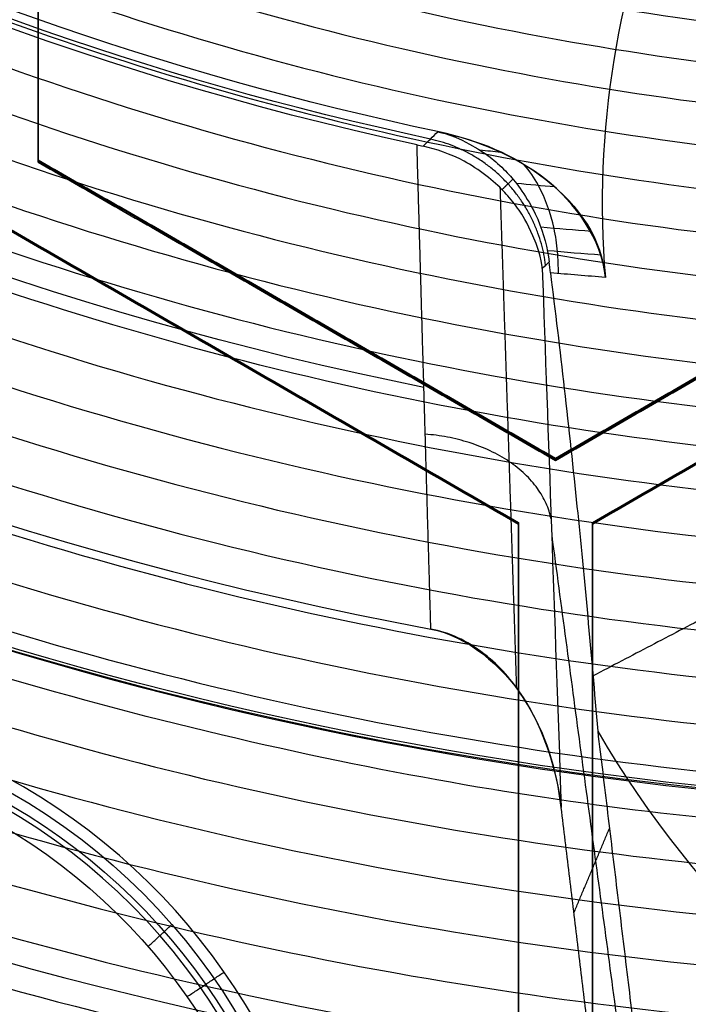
# Model space of a CAD drawing. Header units: millimetres. Extents: x -34.2 to 34.2, y -30.9 to 31.1.
# Tile 7 of 77: x -3.7 to -1.4, y -13.5 to -10.1. Entities that reach past the tile are written whole.
import ezdxf

# ---------------------------------------------------------------- set-up
doc = ezdxf.new("R2010")
doc.units = ezdxf.units.MM
for name, color, linetype, true_color in [('COTAS', 252, 'Continuous', 0x696969), ('IGES level 1', 7, 'Continuous', 0xe5eaed), ('IGES level 14', 7, 'Continuous', 0xffffff), ('IGES level 3', 7, 'Continuous', 0xe5eaed), ('IGES level 5', 7, 'Continuous', 0xe5eaed), ('IGES level 7', 7, 'Continuous', 0xcad1ee), ('IGES level 8', 7, 'Continuous', 0xcad1ee)]:
    doc.layers.add(name, color=color, linetype=linetype, true_color=true_color)

# ---------------------------------------------------------------- blocks, each defined once
blk = doc.blocks.new('Kivi_7w')
at = {"layer": 'IGES level 1', "extrusion": (0, 0, -1)}
for centre, radius, start, end in [((-7.99360577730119e-15, 1.77635683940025e-15, 1.399999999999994), 31, 269.9999999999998, 90.00000000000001), ((-7.573064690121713e-29, 2.831068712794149e-15, 0.8499999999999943), 31, 270.0000000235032, 89.99999998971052), ((-7.573064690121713e-29, 2.831068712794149e-15, 0.1500000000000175), 30.85, 270.0000000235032, 89.99999998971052), ((-7.573064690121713e-29, 1.77635683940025e-15), 30.7, 270, 90), ((-7.573064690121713e-29, 2.831068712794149e-15), 25.75, 270, 89.99999999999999), ((-7.573064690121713e-29, 2.831068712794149e-15), 24.25, 270, 89.99999999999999), ((-7.573064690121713e-29, 2.831068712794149e-15, 0.8500000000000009), 23.5, 270.0000000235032, 89.99999998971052), ((1.310063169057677e-14, -1.909583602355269e-14, -6.000000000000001), 24.25000000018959, 269.9999999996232, 330.3936566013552), ((7.327471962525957e-15, -1.332267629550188e-15, -6.000000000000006), 25.7499999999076, 270.0000000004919, 330.809569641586)]:
    blk.add_arc(centre, radius, start, end, dxfattribs=at)
at = {"layer": 'IGES level 1'}
for centre, radius, start, end in [((9.992007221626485e-15, 1.77635683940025e-15, -0.2999999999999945), 31, 89.99999999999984, 270), ((7.573064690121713e-29, 2.831068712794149e-15, -1.549999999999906), 30.85, 90.00000002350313, 269.9999999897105), ((7.573064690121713e-29, 1.77635683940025e-15, -1.700000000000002), 30.7, 90.00000000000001, 270), ((7.573064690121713e-29, 1.77635683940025e-15), 25.75, 90.00000000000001, 270), ((7.587855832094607e-29, 1.77635683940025e-15), 24.25, 90.00000000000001, 270), ((6.310887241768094e-29, -1.77635683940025e-15), 23.5, 89.99999999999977, 270), ((7.573064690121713e-29, 1.77635683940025e-15, -1.700000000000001), 23.5, 90.00000000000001, 270)]:
    blk.add_arc(centre, radius, start, end, dxfattribs=at)
at = {"layer": 'IGES level 14', "extrusion": (-9.205336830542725e-34, -0.002279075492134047, -0.9999974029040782)}
blk.add_arc((-7.562773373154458e-29, -0.009800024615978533, -4.67721718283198), 16.5, 270, 90, dxfattribs=at)
at = {"layer": 'IGES level 14', "extrusion": (0, 0.002279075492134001, 0.9999974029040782)}
blk.add_arc((7.573064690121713e-29, -0.009800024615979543, 3.17721718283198), 16.5, 90.00000002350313, 269.9999999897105, dxfattribs=at)
at = {"layer": 'IGES level 14', "extrusion": (1.833778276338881e-35, 0.00227907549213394, 0.9999974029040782)}
blk.add_arc((7.544134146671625e-29, -0.009800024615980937, 1.67721718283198), 16.5, 90.00000000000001, 270, dxfattribs=at)
at = {"layer": 'IGES level 14', "extrusion": (1.833772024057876e-35, 0.00227907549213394, 0.9999974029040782)}
blk.add_arc((7.533618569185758e-29, -0.009800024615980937, 1.67721718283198), 16.5, 90.00000000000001, 270, dxfattribs=at)
at = {"layer": 'IGES level 14'}
for points in [[(-3.625, -10.75226110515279, 4.701734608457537), (-3.625, -8.731540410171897, 4.697129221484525)], [(-3.625, -10.75567971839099, 3.20173850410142), (-3.625, -8.734959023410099, 3.197133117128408)], [(-3.625, -8.7383776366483, 1.697137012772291), (-3.625, -10.75909833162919, 1.701742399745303)], [(-3.625, -10.75909833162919, 1.701742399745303), (-3.625, -10.75226110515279, 4.701734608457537)], [(-1.875, -11.76262145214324, 4.704037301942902), (-3.625, -10.75226110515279, 4.701734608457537)], [(-1.875, -11.76604006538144, 3.204041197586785), (-3.625, -10.75567971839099, 3.20173850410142)], [(-3.625, -10.75909833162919, 1.701742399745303), (-1.875, -11.76945867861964, 1.704045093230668)], [(-0.125, -10.75226110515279, 4.701734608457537), (-1.875, -11.76262145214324, 4.704037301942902)], [(-1.875, -11.76604006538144, 3.204041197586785), (-0.125, -10.75567971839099, 3.20173850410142)], [(-1.875, -11.76945867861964, 1.704045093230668), (-0.125, -10.75909833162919, 1.701742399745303)], [(-3.75, -10.96876689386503, 4.702228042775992), (-2, -11.97912724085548, 4.704530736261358)], [(-1.75, -11.97912724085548, 4.704530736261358), (7.573064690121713e-29, -10.96876689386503, 4.702228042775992)], [(-2, -11.98254585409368, 3.204534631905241), (-3.75, -10.97218550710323, 3.202231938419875)], [(-2, -11.98596446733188, 1.704538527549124), (-3.75, -10.97560412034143, 1.702235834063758)], [(7.573064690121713e-29, -10.97218550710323, 3.202231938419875), (-1.75, -11.98254585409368, 3.204534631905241)], [(7.573064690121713e-29, -10.97560412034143, 1.702235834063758), (-1.75, -11.98596446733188, 1.704538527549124)], [(-2.75, -11.26427850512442, 1.702893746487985), (-2.75, -11.25744127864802, 4.70288595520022)], [(-2.875, -11.47394706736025, 4.703379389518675), (-2.875, -11.48078429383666, 1.703387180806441)], [(-1.875, -11.76945867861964, 1.704045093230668), (-1.875, -11.76262145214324, 4.704037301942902)], [(-2, -11.98596446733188, 1.704538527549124), (-2, -11.97912724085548, 4.704530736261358)], [(-2, -11.97912724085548, 4.704530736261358), (-2, -13.99984793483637, 4.709136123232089)], [(-2, -14.00326654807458, 3.209140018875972), (-2, -11.98254585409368, 3.204534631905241)], [(-2, -14.00668516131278, 1.709143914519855), (-2, -11.98596446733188, 1.704538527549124)], [(-1.75, -11.98596446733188, 1.704538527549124), (-1.75, -11.97912724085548, 4.704530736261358)], [(-1.75, -13.99984793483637, 4.709136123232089), (-1.75, -11.97912724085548, 4.704530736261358)], [(-1.75, -14.00326654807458, 3.209140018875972), (-1.75, -11.98254585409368, 3.204534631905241)], [(-1.75, -11.98596446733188, 1.704538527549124), (-1.75, -14.00668516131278, 1.709143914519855)], [(-2, -12.99632481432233, 1.70684122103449), (-2, -12.98948758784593, 4.706833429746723)], [(-1.75, -12.99632481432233, 1.70684122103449), (-1.75, -12.98948758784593, 4.706833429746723)]]:
    blk.add_open_spline(points, degree=1, dxfattribs=at)
at = {"layer": 'IGES level 3', "extrusion": (1.101692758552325e-33, -0.002279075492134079, -0.9999974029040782)}
blk.add_arc((-7.628874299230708e-29, -0.009800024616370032, -14.299988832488), 22.5, 270, 90, dxfattribs=at)
at = {"layer": 'IGES level 3', "extrusion": (0, -0.002279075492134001, -0.9999974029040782)}
for centre, radius in [((-7.573064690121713e-29, -0.00980002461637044, -6.299988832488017), 22.49999999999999), ((-7.573064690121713e-29, -0.00980002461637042, -10.299988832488), 20.99999999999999), ((-7.573064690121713e-29, -0.009800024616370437, 0.4500111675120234), 18.625), ((-7.573064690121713e-29, -0.009800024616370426, -5.299988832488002), 17.74999999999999), ((-7.573064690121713e-29, -0.00980002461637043, -1.049988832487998), 15.75)]:
    blk.add_arc(centre, radius, 270.0000000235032, 89.99999998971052, dxfattribs=at)
at = {"layer": 'IGES level 3', "extrusion": (8.609319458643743e-34, 0.002279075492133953, 0.9999974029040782)}
blk.add_arc((7.53376800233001e-29, -0.009800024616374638, -1.700011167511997), 22.5, 90.00000000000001, 270, dxfattribs=at)
at = {"layer": 'IGES level 3', "extrusion": (1.835710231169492e-35, -0.002279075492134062, -0.9999974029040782)}
blk.add_arc((-7.573061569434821e-29, -0.009800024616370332, 1.700011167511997), 22.5, 270, 89.99999999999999, dxfattribs=at)
at = {"layer": 'IGES level 3', "extrusion": (1.005376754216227e-33, 0.002279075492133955, 0.9999974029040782)}
blk.add_arc((7.563374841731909e-29, -0.009800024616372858, -1.700011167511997), 21.5, 90.00000000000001, 270, dxfattribs=at)
at = {"layer": 'IGES level 3', "extrusion": (-5.205727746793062e-33, -0.002279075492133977, -0.9999974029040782)}
blk.add_arc((-7.585342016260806e-29, -0.009800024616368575, -14.299988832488), 21, 270, 90, dxfattribs=at)
at = {"layer": 'IGES level 3', "extrusion": (2.329453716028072e-33, 0.002279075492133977, 0.9999974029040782)}
blk.add_arc((7.57652751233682e-29, -0.009800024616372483, 6.299988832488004), 21, 90.00000000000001, 270, dxfattribs=at)
at = {"layer": 'IGES level 3', "extrusion": (1.83376577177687e-35, 0.002279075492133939, 0.9999974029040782)}
blk.add_arc((7.573053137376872e-29, -0.00980002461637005, 6.299988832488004), 17.75, 90, 270, dxfattribs=at)
at = {"layer": 'IGES level 3', "extrusion": (-1.835350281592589e-33, -0.002279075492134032, -0.9999974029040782)}
blk.add_arc((-7.586699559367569e-29, -0.009800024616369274, -6.299988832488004), 17.75, 270, 90, dxfattribs=at)
at = {"layer": 'IGES level 3', "extrusion": (-4.149966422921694e-34, 0.002279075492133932, 0.9999974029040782)}
blk.add_arc((7.541195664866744e-29, -0.009800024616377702, 4.299988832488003), 17.75, 90.00000000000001, 270, dxfattribs=at)
at = {"layer": 'IGES level 3', "extrusion": (2.570194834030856e-33, 0.00227907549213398, 0.9999974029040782)}
blk.add_arc((7.572730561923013e-29, -0.00980002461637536, 1.299988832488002), 16.75, 89.99999999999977, 270, dxfattribs=at)
at = {"layer": 'IGES level 3', "extrusion": (-1.714979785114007e-33, -0.002279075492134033, -0.9999974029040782)}
blk.add_arc((-7.557536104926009e-29, -0.009800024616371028, -4.299988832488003), 16.75, 270, 90, dxfattribs=at)
at = {"layer": 'IGES level 3', "extrusion": (0, -0.002279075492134, -0.9999974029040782)}
blk.add_arc((-7.573064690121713e-29, -0.009800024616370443, -2.799988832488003), 16.74999999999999, 270.0000000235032, 89.99999998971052, dxfattribs=at)
at = {"layer": 'IGES level 3', "extrusion": (2.353528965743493e-33, 0.002279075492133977, 0.9999974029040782)}
blk.add_arc((7.888420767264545e-29, -0.009800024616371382, 0.7999888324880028), 15.75, 89.99999999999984, 270, dxfattribs=at)
at = {"layer": 'IGES level 3', "extrusion": (4.243116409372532e-35, -0.002279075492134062, -0.9999974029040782)}
blk.add_arc((-7.53362716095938e-29, -0.009800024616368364, -1.299988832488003), 15.75, 270, 90, dxfattribs=at)
at = {"layer": 'IGES level 5', "extrusion": (-3.67087160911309e-16, 0.002279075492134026, 0.9999974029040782)}
blk.add_arc((1.020545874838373e-14, -0.009800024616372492, 27.79998883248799), 25, 90.03400423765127, 270.0340042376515, dxfattribs=at)
at = {"layer": 'IGES level 5', "extrusion": (3.670884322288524e-16, -0.002279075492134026, -0.9999974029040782)}
blk.add_arc((-5.430291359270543e-15, -0.009800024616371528, -14.799988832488), 25, 269.9659957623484, 89.96599576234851, dxfattribs=at)
at = {"layer": 'IGES level 5', "extrusion": (0, -0.002279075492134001, -0.9999974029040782)}
for centre, radius in [((-7.573064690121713e-29, -0.009800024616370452, -21.299988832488), 25), ((-7.573064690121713e-29, -0.009800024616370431, -28.04998883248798), 24.75), ((-7.573064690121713e-29, -0.009800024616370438, -12.299988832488), 21.5), ((-7.573064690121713e-29, -0.009800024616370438, -15.899988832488), 20), ((-7.573064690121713e-29, -0.009800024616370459, -18.749988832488), 14.5)]:
    blk.add_arc(centre, radius, 269.9659957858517, 89.96599575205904, dxfattribs=at)
at = {"layer": 'IGES level 5', "extrusion": (0, 0.002279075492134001, 0.9999974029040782)}
for centre, radius in [((7.573064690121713e-29, -0.009800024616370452, 14.54998883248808), 24.75000000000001), ((7.573064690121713e-29, -0.009800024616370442, 15.74998883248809), 14.25), ((7.573064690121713e-29, -0.009800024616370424, 25.799988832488), 13)]:
    blk.add_arc(centre, radius, 90.03400426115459, 270.034004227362, dxfattribs=at)
at = {"layer": 'IGES level 5', "extrusion": (3.6706471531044e-16, -0.002279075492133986, -0.9999974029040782)}
blk.add_arc((-1.039887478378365e-14, -0.009800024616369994, -28.299988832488), 24.5, 269.9659957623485, 89.96599576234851, dxfattribs=at)
at = {"layer": 'IGES level 5', "extrusion": (-3.670653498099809e-16, 0.002279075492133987, 0.9999974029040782)}
blk.add_arc((5.244170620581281e-15, -0.00980002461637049, 14.299988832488), 24.5, 90.03400423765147, 270.0340042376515, dxfattribs=at)
at = {"layer": 'IGES level 5', "extrusion": (3.670926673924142e-16, -0.002279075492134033, -0.9999974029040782)}
blk.add_arc((-5.247873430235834e-15, -0.009800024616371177, -14.299988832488), 21.5, 269.9659957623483, 89.96599576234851, dxfattribs=at)
at = {"layer": 'IGES level 5', "extrusion": (-3.670433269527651e-16, 0.002279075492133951, 0.9999974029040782)}
blk.add_arc((3.780532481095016e-15, -0.00980002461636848, 10.299988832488), 21.5, 90.03400423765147, 270.0340042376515, dxfattribs=at)
at = {"layer": 'IGES level 5', "extrusion": (-3.670335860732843e-16, 0.002279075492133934, 0.9999974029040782)}
blk.add_arc((3.780450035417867e-15, -0.009800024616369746, 10.299988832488), 21.5, 90.03400423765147, 270.0340042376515, dxfattribs=at)
at = {"layer": 'IGES level 5', "extrusion": (3.671096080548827e-16, -0.002279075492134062, -0.9999974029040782)}
blk.add_arc((-7.894942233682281e-15, -0.00980002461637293, -21.499988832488), 20, 269.9659957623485, 89.96599576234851, dxfattribs=at)
at = {"layer": 'IGES level 5', "extrusion": (-3.670564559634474e-16, 0.002279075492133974, 0.9999974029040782)}
blk.add_arc((3.786930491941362e-15, -0.009800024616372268, 10.299988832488), 20, 90.03400423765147, 270.0340042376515, dxfattribs=at)
at = {"layer": 'IGES level 5', "extrusion": (3.671066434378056e-16, -0.002279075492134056, -0.9999974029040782)}
blk.add_arc((-3.781202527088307e-15, -0.009800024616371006, -10.299988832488), 20, 269.9659957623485, 89.96599576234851, dxfattribs=at)
at = {"layer": 'IGES level 5', "extrusion": (3.671049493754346e-16, -0.002279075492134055, -0.9999974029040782)}
blk.add_arc((-7.893250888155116e-15, -0.009800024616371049, -21.499988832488), 14.5, 269.9659957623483, 89.96599576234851, dxfattribs=at)
at = {"layer": 'IGES level 5', "extrusion": (-3.671051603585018e-16, 0.002279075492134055, 0.9999974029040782)}
blk.add_arc((5.872131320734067e-15, -0.009800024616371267, 15.999988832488), 14.5, 90.03400423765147, 270.0340042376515, dxfattribs=at)
at = {"layer": 'IGES level 5', "extrusion": (3.671057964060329e-16, -0.002279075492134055, -0.9999974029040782)}
blk.add_arc((-5.87447439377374e-15, -0.009800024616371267, -15.999988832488), 14.5, 269.9659957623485, 89.96599576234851, dxfattribs=at)
at = {"layer": 'IGES level 5', "extrusion": (-3.670645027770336e-16, 0.002279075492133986, 0.9999974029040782)}
blk.add_arc((5.688760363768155e-15, -0.00980002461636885, 15.499988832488), 14, 90.03400423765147, 270.0340042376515, dxfattribs=at)
at = {"layer": 'IGES level 5', "extrusion": (3.671339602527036e-16, -0.002279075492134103, -0.9999974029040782)}
blk.add_arc((-1.038969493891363e-14, -0.009800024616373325, -28.299988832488), 13, 269.9659957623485, 89.96599576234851, dxfattribs=at)
at = {"layer": 'IGES level 5', "extrusion": (-3.671339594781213e-16, 0.002279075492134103, 0.9999974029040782)}
blk.add_arc((8.550088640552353e-15, -0.009800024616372, 23.299988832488), 13, 90.03400423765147, 270.0340042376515, dxfattribs=at)
at = {"layer": 'IGES level 7', "extrusion": (-9.352924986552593e-09, 0.002279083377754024, 0.9999974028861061)}
blk.add_arc((2.272389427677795e-07, -0.009800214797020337, 11.69998960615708), 12.5688390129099, 114.3339442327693, 259.4720864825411, dxfattribs=at)
at = {"layer": 'IGES level 7', "extrusion": (0, -0.00227907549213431, -0.9999974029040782)}
blk.add_arc((-7.573064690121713e-29, -0.009800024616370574, -12.49694459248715), 11.77188247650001, 281.3669865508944, 64.8269823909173, dxfattribs=at)
at = {"layer": 'IGES level 7', "extrusion": (4.502104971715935e-11, -0.00227907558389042, -0.9999974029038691)}
blk.add_arc((-4.852582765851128e-10, -0.009800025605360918, -13.29390035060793), 10.9749267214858, 282.3289579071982, 63.86501105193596, dxfattribs=at)
at = {"layer": 'IGES level 7', "extrusion": (-3.039073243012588e-11, 0.002279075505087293, 0.9999974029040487)}
blk.add_arc((1.322079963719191, -10.93006122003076, 13.94998883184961), 3.038764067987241, 9.060656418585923, 156.9030154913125, dxfattribs=at)
at = {"layer": 'IGES level 7', "extrusion": (0, -0.002279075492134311, -0.9999974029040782)}
blk.add_arc((-7.573064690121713e-29, -0.009800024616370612, -13.62194459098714), 10.9462265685, 282.1181590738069, 312.3682065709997, dxfattribs=at)
at = {"layer": 'IGES level 7', "extrusion": (1.322422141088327e-15, -0.002279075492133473, -0.9999974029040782)}
blk.add_arc((1.062732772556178e-09, -0.009800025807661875, -13.94998883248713), 10.91752641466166, 281.992692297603, 311.7360774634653, dxfattribs=at)
at = {"layer": 'IGES level 7', "extrusion": (1.914823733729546e-14, 0.00227907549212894, 0.9999974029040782)}
blk.add_arc((1.322079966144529, -10.93006121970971, 13.94998883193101), 3.038764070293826, 156.9030155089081, 184.7453745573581, dxfattribs=at)
at = {"layer": 'IGES level 7', "extrusion": (0, -0.002279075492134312, -0.9999974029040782)}
for centre, radius, start, end in [((-1.322079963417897, -10.93006122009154, -14.36937086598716), 2.619382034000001, 203.0969845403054, 23.09698450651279), ((4.761671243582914, -14.76027415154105, -12.57498883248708), 2.0765525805, 113.0969845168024, 170.0030267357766)]:
    blk.add_arc(centre, radius, start, end, dxfattribs=at)
at = {"layer": 'IGES level 7', "extrusion": (1.022956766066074e-10, 0.002279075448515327, 0.9999974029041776)}
blk.add_arc((1.322079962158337, -10.93006121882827, 13.44998883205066), 3.538764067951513, 210.3365144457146, 336.9030154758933, dxfattribs=at)
at = {"layer": 'IGES level 7', "extrusion": (-2.185809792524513e-16, -0.002279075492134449, -0.9999974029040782)}
blk.add_arc((4.761671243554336, -14.76027415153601, -15.49998883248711), 2.107435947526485, 107.8908469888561, 170.0030267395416, dxfattribs=at)
at = {"layer": 'IGES level 7', "extrusion": (-8.333318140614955e-15, 0.002279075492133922, 0.9999974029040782)}
blk.add_arc((-4.761671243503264, -14.76027415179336, 11.69998883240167), 2.153105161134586, 9.996973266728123, 66.90301549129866, dxfattribs=at)
at = {"layer": 'IGES level 7', "extrusion": (0, 0.002279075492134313, 0.9999974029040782)}
blk.add_arc((-4.761671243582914, -14.76027415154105, 14.47498883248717), 2.053717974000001, 9.996973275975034, 72.10915301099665, dxfattribs=at)
at = {"layer": 'IGES level 7', "extrusion": (-4.535651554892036e-16, -0.00227907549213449, -0.9999974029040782)}
blk.add_arc((4.761671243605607, -14.76027415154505, -13.44998883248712), 2.00000000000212, 113.0969845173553, 170.0030267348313, dxfattribs=at)
at = {"layer": 'IGES level 7'}
for points, degree in [([(-2.323080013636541, -10.70565646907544, 13.31901072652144), (-2.306439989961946, -10.68935287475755, 13.53584091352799), (-2.289805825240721, -10.67302482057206, 13.75266955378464), (-2.273177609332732, -10.6566720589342, 13.96949640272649)], 3), ([(-2.273177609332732, -10.6566720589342, 13.96949640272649), (-2.271624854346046, -10.65685533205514, 13.97110225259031), (-2.270072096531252, -10.65703827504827, 13.97270799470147), (-2.268519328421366, -10.65722087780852, 13.97431373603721)], 3), ([(-2.343412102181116, -10.70129491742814, 13.31832399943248), (-2.336636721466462, -10.70277577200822, 13.31832737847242), (-2.329852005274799, -10.7042313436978, 13.31855480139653), (-2.323080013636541, -10.70565646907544, 13.31901072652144)], 3), ([(-2.059944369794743, -10.72625742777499, 13.97465935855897), (-2.083450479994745, -10.72392861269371, 13.95057469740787), (-2.106948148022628, -10.72152342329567, 13.9264971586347), (-2.130434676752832, -10.7190421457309, 13.90242910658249)], 3), ([(-1.877251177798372, -10.84331445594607, 13.97470663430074), (-1.920350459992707, -10.83965981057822, 13.93108443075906), (-1.963434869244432, -10.8357489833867, 13.8874752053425), (-2.006488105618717, -10.83158374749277, 13.84389296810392)], 3), ([(-1.753987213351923, -10.99419151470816, 13.97494714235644), (-1.810804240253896, -10.98982022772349, 13.91813779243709), (-1.867609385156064, -10.98500579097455, 13.86133764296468), (-1.924366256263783, -10.97975252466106, 13.80457763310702)], 3), ([(-1.720596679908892, -11.07441241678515, 13.97516383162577), (-1.781257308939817, -11.06983816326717, 13.91482979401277), (-1.84190791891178, -11.06476039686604, 13.85450149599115), (-1.902504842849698, -11.05918455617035, 13.79421602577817)], 3), ([(-1.919692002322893, -11.11911948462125, 13.50056933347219), (-1.911998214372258, -11.11188069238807, 13.59749692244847), (-1.904305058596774, -11.10463690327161, 13.69442419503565), (-1.896612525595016, -11.09738808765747, 13.79135111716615)], 3), ([(-1.892183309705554, -11.13407770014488, 13.7912910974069), (-1.893717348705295, -11.12187307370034, 13.79062492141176), (-1.895199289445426, -11.10960447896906, 13.79063520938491), (-1.896612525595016, -11.09738808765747, 13.79135111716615)], 3), ([(-1.919692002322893, -11.11911948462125, 13.50056933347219), (-1.899668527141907, -11.68315885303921, 12.95591200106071), (-1.878285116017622, -12.29186954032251, 12.36556303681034), (-1.855541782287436, -12.94525142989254, 11.7295224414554)], 3), ([(-1.706267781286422, -11.14962923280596, 13.97543597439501), (-1.768264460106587, -11.14496740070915, 13.91403826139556), (-1.830251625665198, -11.13978153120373, 13.85264359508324), (-1.892183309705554, -11.13407770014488, 13.7912910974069)], 3), ([(-0.185454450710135, -11.68089643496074, 15.3154143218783), (-1.748009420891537, -12.49929610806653, 13.55522996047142)], 1), ([(-1.887745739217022, -12.02405183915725, 12.62470874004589), (-1.505372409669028, -14.86730255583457, 13.06272814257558)], 1), ([(-1.732134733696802, -12.68672568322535, 13.4789378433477), (-1.463264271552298, -14.90756566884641, 13.48399931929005)], 1), ([(-1.638339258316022, -14.73931997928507, 11.73361132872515), (-1.855541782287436, -12.94525142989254, 11.7295224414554)], 1), ([(-1.812466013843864, -13.30105242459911, 11.73033339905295), (-1.692343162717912, -13.01539961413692, 13.47968691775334)], 1), ([(-3.253467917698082, -13.41607028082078, 13.48060007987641), (-3.172450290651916, -13.3408389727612, 15.53043394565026)], 1), ([(-3.121235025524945, -13.58548341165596, 13.48098618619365), (-2.995655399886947, -13.50188807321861, 11.73079112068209)], 1)]:
    blk.add_open_spline(points, degree=degree, dxfattribs=at)
for points, knots in [([(-2.273177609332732, -10.6566720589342, 13.96949640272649), (-2.265312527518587, -10.65868486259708, 13.96581003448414), (-2.217478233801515, -10.66501222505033, 13.94342137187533), (-2.097125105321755, -10.73961141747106, 13.88674539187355), (-2.089687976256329, -10.74740642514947, 13.88318153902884), (-2.051497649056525, -10.78089199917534, 13.86516379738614), (-2.035475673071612, -10.79743164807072, 13.85763925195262), (-1.99551728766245, -10.84326626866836, 13.83872629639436), (-1.955476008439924, -10.90411159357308, 13.8194244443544), (-1.914173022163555, -11.00190253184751, 13.79970255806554), (-1.901957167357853, -11.05118785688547, 13.79405834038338), (-1.896612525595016, -11.09738808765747, 13.79135111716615)], [-2.000036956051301, -2.000036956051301, -2.000036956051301, -2.000036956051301, -1.750036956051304, -1.750036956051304, -1.625036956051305, -1.625036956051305, -1.500036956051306, -1.500036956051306, -1.250036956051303, -1.250036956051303, -1.000036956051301, -1.000036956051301, -1.000036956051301, -1.000036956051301]), ([(-2.268519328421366, -10.65722087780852, 13.97431373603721), (-2.134250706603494, -10.68574253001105, 13.97437873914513), (-2.022231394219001, -10.72897031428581, 13.97447725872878), (-1.793773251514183, -10.90708947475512, 13.9748832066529), (-1.716742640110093, -11.02344514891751, 13.97514839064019), (-1.706267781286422, -11.14962923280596, 13.97543597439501)], [3.000036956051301, 3.000036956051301, 3.000036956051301, 3.000036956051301, 3.500036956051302, 3.500036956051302, 4.000036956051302, 4.000036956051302, 4.000036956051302, 4.000036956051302]), ([(-1.706267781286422, -11.14962923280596, 13.97543597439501), (-1.716742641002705, -11.02344514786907, 13.97514839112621), (-1.809672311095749, -10.89469364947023, 13.97485495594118), (-2.006332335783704, -10.7413661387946, 13.97450551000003), (-2.134250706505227, -10.68574252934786, 13.97437873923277), (-2.268519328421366, -10.65722087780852, 13.97431373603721)], [16.1455484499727, 16.1455484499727, 16.1455484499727, 16.1455484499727, 16.6455484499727, 16.6455484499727, 17.1455484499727, 17.1455484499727, 17.1455484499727, 17.1455484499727]), ([(-1.919692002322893, -11.11911948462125, 13.50056933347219), (-1.920931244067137, -11.11146755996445, 13.49701318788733), (-1.922947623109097, -11.06318858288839, 13.47440124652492), (-1.986204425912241, -10.93699272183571, 13.41708556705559), (-1.993304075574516, -10.92886777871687, 13.41344610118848), (-2.0230807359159, -10.88799836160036, 13.39518797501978), (-2.038020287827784, -10.87065402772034, 13.38755544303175), (-2.079771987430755, -10.82700635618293, 13.36835196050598), (-2.137080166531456, -10.78137972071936, 13.34842553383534), (-2.230379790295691, -10.73163305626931, 13.32801736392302), (-2.278002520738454, -10.71514273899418, 13.32204562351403), (-2.323080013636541, -10.70565646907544, 13.31901072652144)], [-2.000020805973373, -2.000020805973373, -2.000020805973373, -2.000020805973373, -1.750020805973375, -1.750020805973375, -1.625020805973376, -1.625020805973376, -1.500020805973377, -1.500020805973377, -1.250020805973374, -1.250020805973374, -1.000020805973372, -1.000020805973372, -1.000020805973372, -1.000020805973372]), ([(-1.86530273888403, -11.13652187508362, 13.81793501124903), (-1.864959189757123, -11.11213091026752, 13.82024631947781), (-1.865659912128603, -11.08730416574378, 13.82366071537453), (-1.867896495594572, -11.06231436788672, 13.8286453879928), (-1.870245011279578, -11.03607392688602, 13.83387952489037), (-1.874167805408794, -11.00970885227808, 13.84071858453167), (-1.879754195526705, -10.98379042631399, 13.84919058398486), (-1.890926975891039, -10.93195357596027, 13.86613458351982), (-1.908907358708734, -10.88197595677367, 13.88975730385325), (-1.932716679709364, -10.83846906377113, 13.91856682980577), (-1.946904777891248, -10.81254308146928, 13.93573457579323), (-1.963135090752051, -10.7889663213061, 13.95471060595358), (-1.980799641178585, -10.76826481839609, 13.97482301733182)], [-6.663333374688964e-06, -6.663333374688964e-06, -6.663333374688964e-06, -6.663333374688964e-06, 0.119749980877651, 0.119749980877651, 0.119749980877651, 0.245499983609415, 0.245499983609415, 0.245499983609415, 0.496999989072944, 0.496999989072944, 0.496999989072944, 0.6468701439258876, 0.6468701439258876, 0.6468701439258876, 0.6468701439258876]), ([(-1.892183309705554, -11.13407770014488, 13.7912910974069), (-1.875833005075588, -11.26416182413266, 13.79839091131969), (-1.860160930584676, -11.39512406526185, 13.79661781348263), (-1.830173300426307, -11.65880479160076, 13.7753258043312), (-1.814635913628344, -11.80349283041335, 13.7532631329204), (-1.777389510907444, -12.16837398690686, 13.67571894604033), (-1.754027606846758, -12.42224258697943, 13.59289320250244), (-1.732134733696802, -12.68672568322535, 13.4789378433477)], [2.443525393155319, 2.443525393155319, 2.443525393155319, 2.443525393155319, 2.693525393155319, 2.693525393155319, 2.943525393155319, 2.943525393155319, 3.443525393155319, 3.443525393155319, 3.443525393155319, 3.443525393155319]), ([(-1.855541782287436, -12.94525142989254, 11.7295224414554), (-1.871068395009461, -12.81700352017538, 11.72923040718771), (-1.903312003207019, -12.69845805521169, 11.72895679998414), (-2.024933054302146, -12.50958350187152, 11.72853140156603), (-2.059521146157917, -12.46923339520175, 11.72843472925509), (-2.174101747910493, -12.37947302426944, 11.72823628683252), (-2.236278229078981, -12.35155454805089, 11.72816980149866), (-2.296509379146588, -12.34035813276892, 11.72814474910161)], [3.000020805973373, 3.000020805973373, 3.000020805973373, 3.000020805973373, 3.500020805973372, 3.500020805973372, 3.750020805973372, 3.750020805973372, 4.000020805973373, 4.000020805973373, 4.000020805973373, 4.000020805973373]), ([(-2.296509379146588, -12.34035813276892, 11.72814474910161), (-2.176046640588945, -12.36274860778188, 11.72819244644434), (-2.05327207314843, -12.4655726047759, 11.72843141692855), (-1.915513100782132, -12.67950950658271, 11.72891369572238), (-1.871068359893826, -12.8170033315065, 11.72923021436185), (-1.855541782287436, -12.94525142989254, 11.7295224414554)], [0, 0, 0, 0, 0.5, 0.5, 1, 1, 1, 1])]:
    blk.add_open_spline(points, degree=3, knots=knots, dxfattribs=at)
for points, weights, degree in [([(-2.296509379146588, -12.34035813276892, 11.72814474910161), (-2.312393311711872, -11.79481164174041, 12.25918474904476), (-2.328058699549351, -11.24855871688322, 12.7893854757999), (-2.343412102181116, -10.70129491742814, 13.31832399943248)], [0.999999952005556, 0.99999995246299, 0.999999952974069, 0.999999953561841], 3), ([(-1.908209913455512, -11.10831226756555, 13.64522823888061), (-1.952632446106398, -10.75737924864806, 13.62252741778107), (-2.298124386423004, -10.68118270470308, 13.64425477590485)], [0.999999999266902, 0.8157978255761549, 1], 2), ([(-2.01867419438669, -10.81674504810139, 13.84968665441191), (-2.030966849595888, -10.82862557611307, 13.69298129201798), (-2.043263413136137, -10.84049419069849, 13.53625352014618), (-2.05556382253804, -10.85235094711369, 13.37950391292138)], [0.9077301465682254, 0.907853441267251, 0.9079762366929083, 0.9080985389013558], 3), ([(-2.062889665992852, -10.84500262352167, 13.37627120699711), (-2.04423005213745, -11.41152918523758, 12.82735696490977), (-2.025665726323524, -11.97602300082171, 12.27814681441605), (-2.007152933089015, -12.53935879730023, 11.72858079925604)], [0.902014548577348, 0.900743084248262, 0.8996430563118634, 0.8986606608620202], 3), ([(-1.88975798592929, -11.96673131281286, 12.68031566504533), (-1.944454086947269, -11.70961915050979, 12.41313408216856), (-2.315599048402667, -11.68047905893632, 12.36968651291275)], [0.9999996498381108, 0.8001447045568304, 0.9999999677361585], 2)]:
    blk.add_rational_spline(points, weights, degree=degree, dxfattribs=at)
at = {"layer": 'IGES level 8', "extrusion": (0, -0.002279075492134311, -0.9999974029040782)}
for start, end in [(293.0969845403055, 113.0969845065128), (113.0969845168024, 293.0969845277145)]:
    blk.add_arc((-7.573064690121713e-29, -0.009800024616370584, -5.199988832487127), 17.5, start, end, dxfattribs=at)
at = {"layer": 'IGES level 8', "extrusion": (5.852610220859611e-15, 0.002279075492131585, 0.9999974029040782)}
blk.add_arc((-2.797333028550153e-14, -0.0098000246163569, 4.449988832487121), 17.5, 66.90301548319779, 246.9030154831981, dxfattribs=at)
at = {"layer": 'IGES level 8', "extrusion": (6.988834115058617e-15, -0.002279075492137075, -0.9999974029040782)}
blk.add_arc((-3.187853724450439e-14, -0.009800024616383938, -4.44998883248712), 17.5, 113.0969845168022, 293.0969845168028, dxfattribs=at)
at = {"layer": 'IGES level 8', "extrusion": (5.912111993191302e-16, -0.002279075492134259, -0.9999974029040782)}
blk.add_arc((-9.290872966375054e-15, -0.009800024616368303, -5.949988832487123), 17.50000000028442, 209.6594123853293, 286.5345566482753, dxfattribs=at)
at = {"layer": 'IGES level 8'}
blk.add_open_spline([(-6.865052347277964, -16.09685385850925, 4.486686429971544), (6.865052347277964, 16.0975375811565, 4.413312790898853)], degree=1, dxfattribs=at)
for points, weights in [([(7.920460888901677, -13.65805883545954, 5.98113211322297), (35.24417047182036, 2.182821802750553, 5.945029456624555), (19.40324869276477, 29.50646042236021, 5.882756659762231), (-7.920460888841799, 13.66557978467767, 5.918859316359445)], [1, 0.333333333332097, 0.333333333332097, 1]), ([(7.853117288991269, -13.54136703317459, 6.214465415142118), (34.94450744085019, 2.164826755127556, 6.178669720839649), (19.23827286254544, 29.2561465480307, 6.116926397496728), (-7.85311728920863, 13.54995275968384, 6.152722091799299)], [1, 0.333333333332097, 0.333333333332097, 1]), ([(7.761583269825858, -13.38278941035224, 6.518050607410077), (34.53720278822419, 2.140336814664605, 6.482672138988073), (19.01403624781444, 28.91588679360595, 6.421648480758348), (-7.761583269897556, 13.39276056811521, 6.457026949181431)], [1, 0.333333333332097, 0.333333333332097, 1]), ([(7.67004925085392, -13.22424449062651, 6.807286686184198), (34.12989813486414, 2.115814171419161, 6.77232544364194), (18.78979963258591, 28.57559433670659, 6.71202145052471), (-7.67004925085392, 13.2355356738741, 6.74698269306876)], [1, 0.3333333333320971, 0.3333333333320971, 1]), ([(7.578515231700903, -13.06572935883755, 7.083452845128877), (33.72259348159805, 2.091261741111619, 7.048908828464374), (18.5655630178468, 28.23527209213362, 6.989324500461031), (-7.578515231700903, 13.07828099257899, 7.023868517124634)], [1, 0.333333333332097, 0.333333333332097, 1]), ([(7.486981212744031, -12.90724140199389, 7.347695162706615), (33.31528882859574, 2.066682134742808, 7.31356837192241), (18.34132640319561, 27.89492267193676, 7.254703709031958), (-7.486981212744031, 12.92099913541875, 7.288830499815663)], [1, 0.333333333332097, 0.333333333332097, 1]), ([(7.395447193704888, -12.74877831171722, 7.601026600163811), (32.90798417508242, 2.042077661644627, 7.567317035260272), (18.11708978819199, 27.5545483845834, 7.509172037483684), (-7.395447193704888, 12.76369241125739, 7.54288160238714)], [0.9999999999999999, 0.333333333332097, 0.333333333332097, 0.9999999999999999]), ([(7.30391317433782, -12.59033808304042, 7.84432700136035), (32.50067952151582, 2.01745032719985, 7.811034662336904), (17.89285317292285, 27.21415123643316, 7.753609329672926), (-7.30391317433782, 12.60636282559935, 7.786901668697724)], [0.9999999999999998, 0.333333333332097, 0.333333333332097, 0.9999999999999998]), ([(7.218995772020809, -12.44336979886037, 8.061724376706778), (32.12281724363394, 1.994584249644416, 8.02881910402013), (17.68482569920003, 26.89834104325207, 7.972061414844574), (-7.218995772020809, 12.46038699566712, 8.004966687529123)], [1, 0.333333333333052, 0.333333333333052, 1]), ([(7.142161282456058, -12.31028787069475, 8.303580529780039), (31.78092200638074, 1.973997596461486, 8.271025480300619), (17.49659944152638, 26.6126943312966, 8.214871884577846), (-7.142161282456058, 12.32840886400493, 8.247426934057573)], [1, 0.333333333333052, 0.333333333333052, 1]), ([(7.056896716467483, -12.16263125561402, 8.560253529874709), (31.40151493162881, 1.9511255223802, 8.52808712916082), (17.28772149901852, 26.29568051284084, 8.472603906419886), (-7.056896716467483, 12.18192373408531, 8.504770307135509)], [0.9999999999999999, 0.3333333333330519, 0.3333333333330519, 0.9999999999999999]), ([(6.971632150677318, -12.01500024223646, 8.805693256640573), (31.02210785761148, 1.928227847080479, 8.773915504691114), (17.07884355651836, 25.97864109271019, 8.719102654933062), (-6.971632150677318, 12.03541300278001, 8.750880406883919)], [1, 0.333333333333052, 0.333333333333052, 1]), ([(6.88636758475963, -11.86739251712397, 9.0409149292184), (30.64270078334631, 1.905306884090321, 9.009525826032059), (16.86996561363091, 25.66157838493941, 8.955383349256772), (-6.88636758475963, 11.88887898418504, 8.986772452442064)], [1, 0.333333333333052, 0.333333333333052, 1]), ([(-7.920460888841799, 13.66557978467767, 5.918859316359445), (-24.94236783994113, 3.79715414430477, 5.941350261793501), (-20.08149548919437, -15.2685658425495, 5.984802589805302), (-0.4125494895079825, -15.78257809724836, 5.98597406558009)], [1, 0.514853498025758, 0.514853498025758, 1]), ([(6.801103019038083, -11.71980603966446, 9.26681349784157), (30.26329370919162, 1.882364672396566, 9.235813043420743), (16.66108767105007, 25.34449442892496, 9.182340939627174), (-6.801103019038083, 11.74232371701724, 9.213341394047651)], [1, 0.333333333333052, 0.333333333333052, 1]), ([(-7.853117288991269, 13.5499527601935, 6.152722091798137), (-24.73029573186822, 3.765433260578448, 6.175021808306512), (-19.91075287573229, -15.13818072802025, 6.218104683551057), (-0.409041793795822, -15.6478226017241, 6.219266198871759)], [1, 0.514853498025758, 0.514853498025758, 1]), ([(6.715838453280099, -11.57223904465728, 9.484163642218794), (29.88388663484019, 1.859402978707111, 9.453551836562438), (16.45220972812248, 25.02739099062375, 9.400750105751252), (-6.715838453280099, 11.59574896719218, 9.431361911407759)], [1, 0.333333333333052, 0.333333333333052, 1]), ([(-7.761583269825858, 13.39276056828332, 6.457026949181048), (-24.44204543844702, 3.722287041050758, 6.479066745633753), (-19.67867799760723, -14.96099103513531, 6.521647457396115), (-0.4042741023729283, -15.46469264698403, 6.522795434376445)], [1, 0.514853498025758, 0.514853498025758, 1]), ([(6.630573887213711, -11.42469004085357, 9.693619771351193), (29.5044795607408, 1.836423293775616, 9.663396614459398), (16.24333178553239, 24.71026956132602, 9.611265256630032), (-6.630573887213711, 11.44915622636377, 9.641488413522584)], [0.9999999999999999, 0.3333333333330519, 0.3333333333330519, 0.9999999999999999]), ([(-7.67004925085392, 13.2355356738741, 6.74698269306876), (-24.15379514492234, 3.679108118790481, 6.768762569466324), (-19.44660311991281, -14.78383404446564, 6.810841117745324), (-0.3995064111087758, -15.28159539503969, 6.811975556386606)], [1, 0.5148534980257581, 0.5148534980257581, 1]), ([(-7.578515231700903, 13.07828099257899, 7.023868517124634), (-23.86554485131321, 3.635899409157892, 7.04538847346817), (-19.21452824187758, -14.60670684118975, 7.086964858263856), (-0.3947387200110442, -15.09852793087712, 7.088085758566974)], [1, 0.514853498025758, 0.514853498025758, 1]), ([(-7.486981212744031, 12.92099913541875, 7.288830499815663), (-23.57729455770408, 3.592663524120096, 7.31009053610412), (-18.98245336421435, -14.42960681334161, 7.351164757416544), (-0.3899710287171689, -14.91548764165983, 7.352272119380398)], [1, 0.514853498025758, 0.514853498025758, 1]), ([(-7.395447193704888, 12.76369241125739, 7.54288160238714), (-23.28904426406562, 3.549402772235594, 7.563881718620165), (-18.75037848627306, -14.25253165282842, 7.60445377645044), (-0.3852033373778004, -14.73247221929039, 7.605547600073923)], [0.9999999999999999, 0.514853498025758, 0.514853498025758, 0.9999999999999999]), ([(-7.30391317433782, 12.60636282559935, 7.786901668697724), (-23.00079397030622, 3.506119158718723, 7.807641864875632), (-18.51830360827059, -14.07547935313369, 7.847711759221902), (-0.3804356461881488, -14.54947965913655, 7.848792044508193)], [0.9999999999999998, 0.5148534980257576, 0.5148534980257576, 0.9999999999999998]), ([(-0.3760125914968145, -14.37973382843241, 8.066137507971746), (-18.30300446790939, -13.91124438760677, 8.065069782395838), (-22.73338010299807, 3.465945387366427, 8.025465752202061), (-7.218995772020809, 12.46038699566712, 8.004966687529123)], [1, 0.514853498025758, 0.514853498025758, 1]), ([(-7.142161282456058, 12.32840886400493, 8.247426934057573), (-31.78092200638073, -1.955876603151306, 8.27998198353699), (-17.49659944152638, -26.59457333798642, 8.336135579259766), (7.142161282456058, -12.31028787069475, 8.303580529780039)], [1, 0.333333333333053, 0.333333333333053, 1]), ([(-7.056896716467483, 12.18192373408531, 8.504770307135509), (-31.40151493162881, -1.931833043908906, 8.536936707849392), (-17.28772149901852, -26.27638803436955, 8.592419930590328), (7.056896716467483, -12.16263125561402, 8.560253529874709)], [0.9999999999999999, 0.3333333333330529, 0.3333333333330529, 0.9999999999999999]), ([(-6.971632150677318, 12.03541300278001, 8.750880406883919), (-31.02210785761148, -1.907815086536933, 8.782658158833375), (-17.07884355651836, -25.95822833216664, 8.837471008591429), (6.971632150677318, -12.01500024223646, 8.805693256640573)], [1, 0.333333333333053, 0.333333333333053, 1]), ([(-6.88636758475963, 11.88887898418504, 8.986772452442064), (-30.64270078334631, -1.883820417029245, 9.018161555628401), (-16.86996561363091, -25.64009191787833, 9.07230403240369), (6.88636758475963, -11.86739251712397, 9.0409149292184)], [1, 0.333333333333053, 0.333333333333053, 1]), ([(-6.801103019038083, 11.74232371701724, 9.213341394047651), (-30.26329370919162, -1.859846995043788, 9.244341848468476), (-16.66108767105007, -25.32197675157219, 9.297813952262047), (6.801103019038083, -11.71980603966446, 9.26681349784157)], [1, 0.333333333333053, 0.333333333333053, 1]), ([(-6.715838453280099, 11.59574896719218, 9.431361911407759), (-29.88388663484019, -1.835893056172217, 9.461973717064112), (-16.45220972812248, -25.00388106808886, 9.5147754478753), (6.715838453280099, -11.57223904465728, 9.484163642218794)], [1, 0.333333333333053, 0.333333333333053, 1]), ([(-6.630573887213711, 11.44915622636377, 9.641488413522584), (-29.50447956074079, -1.811957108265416, 9.671711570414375), (-16.24333178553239, -24.68580337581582, 9.723842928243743), (6.630573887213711, -11.42469004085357, 9.693619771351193)], [0.9999999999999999, 0.333333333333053, 0.333333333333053, 0.9999999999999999]), ([(6.552136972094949, -11.28897101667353, 9.87979353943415), (-9.839096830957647, -20.79176482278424, 9.901451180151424), (-25.29512746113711, -6.530842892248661, 9.868949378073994), (-9.15689771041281, 9.32977978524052, 9.832801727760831)], [1, 0.4081068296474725, 0.3417199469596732, 0.8008393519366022]), ([(-9.048872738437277, 9.220386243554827, 10.06192118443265), (-27.46333362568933, -8.877312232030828, 10.10316731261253), (-9.365588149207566, -27.29172529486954, 10.14513525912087), (9.048872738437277, -9.194026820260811, 10.10388913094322)], [1, 0.333333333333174, 0.333333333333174, 1]), ([(-8.938473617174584, 9.108562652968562, 10.28474634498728), (-27.12827223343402, -8.768338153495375, 10.32548925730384), (-9.251324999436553, -26.95808952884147, 10.36694518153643), (8.938473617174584, -9.081188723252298, 10.32620226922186)], [1, 0.3333333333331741, 0.3333333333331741, 1]), ([(-8.82807449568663, 8.996715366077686, 10.4971744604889), (-26.79321084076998, -8.659387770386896, 10.53741415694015), (-9.137061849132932, -26.62447745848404, 10.57835805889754), (8.82807449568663, -8.968374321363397, 10.53811836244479)], [1, 0.3333333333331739, 0.3333333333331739, 1]), ([(-8.717675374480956, 8.884846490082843, 10.70012954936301), (-26.45814944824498, -8.550458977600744, 10.73986602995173), (-9.022798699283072, -26.2908869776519, 10.78029790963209), (8.717675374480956, -8.855581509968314, 10.74056142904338)], [1, 0.333333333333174, 0.333333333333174, 1]), ([(-8.607276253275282, 8.77295781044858, 10.89439533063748), (-26.12308805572, -8.441549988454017, 10.93362859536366), (-8.908535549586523, -25.95731630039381, 10.97354845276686), (8.607276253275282, -8.742808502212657, 10.93431518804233)], [1, 0.333333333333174, 0.333333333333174, 1]), ([(-8.49687713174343, 8.661050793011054, 11.08061522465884), (-25.78802666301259, -8.332659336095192, 11.11934527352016), (-8.794272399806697, -25.6237639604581, 11.15875310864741), (8.49687713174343, -8.630053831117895, 11.12002305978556)], [1, 0.333333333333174, 0.333333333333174, 1]), ([(-8.386478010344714, 8.549126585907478, 11.25929235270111), (-25.45296527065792, -8.223785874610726, 11.29751918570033), (-8.680009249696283, -25.29022881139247, 11.33641499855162), (8.386478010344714, -8.517316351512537, 11.29818816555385)], [0.9999999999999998, 0.3333333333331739, 0.3333333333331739, 0.9999999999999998]), ([(8.28374672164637, -8.412423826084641, 11.45752409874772), (-8.573682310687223, -24.97987424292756, 11.49528266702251), (-25.14117575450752, -8.122488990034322, 11.45686331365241), (-8.28374672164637, 8.444961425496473, 11.41910474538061)], [1, 0.333333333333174, 0.333333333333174, 1]), ([(-8.191790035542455, 8.35180277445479, 11.59792452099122), (-24.86208716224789, -8.031734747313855, 11.63526393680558), (-8.478507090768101, -24.70198857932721, 11.6732568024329), (8.191790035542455, -8.318451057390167, 11.63591738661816)], [1, 0.333333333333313, 0.333333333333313, 1]), ([(-8.089276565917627, 8.247930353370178, 11.78893691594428), (-24.5509587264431, -7.930580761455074, 11.82580905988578), (-8.372405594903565, -24.39222016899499, 11.8633264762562), (8.089276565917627, -8.213709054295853, 11.82645433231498)], [1, 0.333333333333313, 0.333333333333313, 1]), ([(-7.986763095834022, 8.144039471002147, 11.97184892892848), (-24.23983029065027, -7.829445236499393, 12.00825380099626), (-8.266304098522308, -24.08247022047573, 12.04529576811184), (7.986763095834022, -8.108985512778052, 12.00889089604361)], [0.9999999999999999, 0.3333333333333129, 0.3333333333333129, 0.9999999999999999]), ([(-7.884249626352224, 8.040131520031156, 12.14727179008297), (-23.92870185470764, -7.728326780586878, 12.18320939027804), (-8.160202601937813, -23.77273733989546, 12.21977590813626), (7.884249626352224, -8.004279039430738, 12.18383830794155)], [0.9999999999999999, 0.3333333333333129, 0.3333333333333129, 0.9999999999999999]), ([(-7.781736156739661, 7.93620765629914, 12.315712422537), (-23.61757341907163, -7.627224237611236, 12.35118275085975), (-8.054101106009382, -23.46302037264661, 12.38727381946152), (7.781736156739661, -7.899588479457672, 12.35180349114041)], [1, 0.333333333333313, 0.333333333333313, 1]), ([(-7.679222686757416, 7.832268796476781, 12.47757344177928), (-23.30644498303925, -7.526136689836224, 12.51257649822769), (-7.947999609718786, -23.15331840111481, 12.54819211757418), (7.679222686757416, -7.794912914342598, 12.51318906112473)], [0.9999999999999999, 0.3333333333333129, 0.3333333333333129, 0.9999999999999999]), ([(-7.576709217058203, 7.728315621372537, 12.63315315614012), (-22.99531654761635, -7.425063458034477, 12.66768894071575), (-7.841898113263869, -22.84363074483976, 12.70282911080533), (7.576709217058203, -7.690251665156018, 12.66829332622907)], [0.9999999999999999, 0.333333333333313, 0.333333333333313, 0.9999999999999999]), ([(-7.476682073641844, 7.626870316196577, 12.77909095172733), (-22.69173411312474, -7.326454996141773, 12.81317079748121), (-7.738369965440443, -22.54146752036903, 12.84784704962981), (7.476682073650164, -7.58814220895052, 12.81376720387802)], [1, 0.333333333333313, 0.333333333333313, 1]), ([(-7.381320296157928, 7.530227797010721, 12.94949639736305), (-22.40231106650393, -7.232374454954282, 12.98314156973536), (-7.639670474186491, -22.25332621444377, 13.01737554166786), (7.38132029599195, -7.490723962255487, 12.98373036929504)], [0.9999999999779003, 0.333333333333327, 0.3333333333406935, 1]), ([(-7.28494011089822, 7.43253579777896, 13.11408895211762), (-22.10979715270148, -7.137306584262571, 13.14729480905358), (-7.539916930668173, -21.96212512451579, 13.18108177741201), (7.284940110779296, -7.392282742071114, 13.14787592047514)], [0.9999999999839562, 0.333333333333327, 0.333333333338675, 1])]:
    blk.add_rational_spline(points, weights, degree=3, dxfattribs=at)

msp = doc.modelspace()

# ---------------------------------------------------------------- block references
at = {"layer": 'COTAS'}
msp.add_blockref('Kivi_7w', (-7.573064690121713e-29, 0.136188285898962, 2.023586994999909), dxfattribs=at)

doc.saveas('drawing.dxf')
